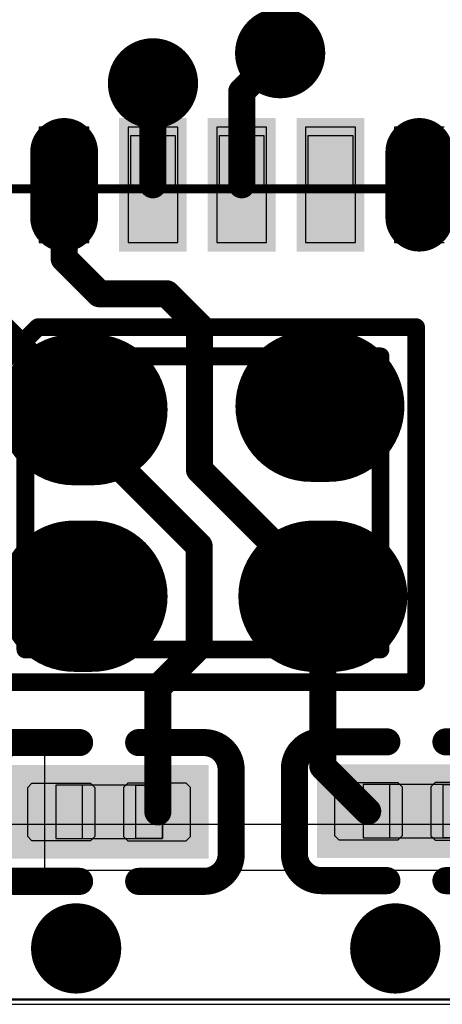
# Model space of a CAD drawing. Header units: millimetres. Extents: x 193.1 to 221.5, y 88 to 119.5.
# Tile 16 of 36: x 211.4 to 213.8, y 90.9 to 96.4. Entities that reach past the tile are written whole.
import ezdxf

# ---------------------------------------------------------------- set-up
doc = ezdxf.new("R2010")
doc.units = ezdxf.units.MM
for name, color, linetype in [('BottomLayer', 5, 'Continuous'), ('BottomOverlay', 54, 'Continuous'), ('BottomPaste', 16, 'Continuous'), ('BottomSolder', 6, 'Continuous'), ('Mechanical15', 56, 'Continuous'), ('Mechanical4', 56, 'Continuous'), ('Mechanical5', 56, 'Continuous'), ('MultiLayer', 9, 'Continuous'), ('TopLayer', 1, 'Continuous'), ('ViaHoleLayer', 16, 'Continuous')]:
    doc.layers.add(name, color=color, linetype=linetype)

# ---------------------------------------------------------------- blocks, each defined once
blk = doc.blocks.new('C0201_B_18')
at = {"layer": 'BottomLayer'}
for points in [[(-0.4623, -0.1444), (-0.0938, -0.1444), (-0.4623, 0.1796), (-0.0938, 0.1796)], [(0.0862, -0.1444), (0.4546, -0.1444), (0.0862, 0.1796), (0.4546, 0.1796)]]:
    blk.add_solid(points, dxfattribs=at)
at = {"layer": 'BottomOverlay', "const_width": 0.1524}
for points in [[(-0.6909, 0.2558, -0.414214), (-0.5385, 0.4082)], [(0.5308, 0.4082, -0.414214), (0.6832, 0.2558)], [(-0.5385, -0.373, -0.414214), (-0.6909, -0.2206)], [(0.6832, -0.2206, -0.414214), (0.5308, -0.373)]]:
    blk.add_lwpolyline(points, format="xyb", dxfattribs=at)
for points in [[(-0.17, 0.4082), (-0.5385, 0.4082)], [(0.5308, 0.4082), (0.1624, 0.4082)], [(-0.6909, 0.2558), (-0.6909, -0.2206)], [(0.6832, 0.2558), (0.6832, -0.2206)], [(-0.17, -0.373), (-0.5385, -0.373)], [(0.5308, -0.373), (0.1624, -0.373)]]:
    blk.add_lwpolyline(points, dxfattribs=at)
at = {"layer": 'BottomOverlay', "const_width": 0.0762}
for points in [[(-0.5766, 0.4082, 1), (-0.5004, 0.4082, 1)], [(-0.5766, 0.4082, 1), (-0.5004, 0.4082, 1)], [(-0.2081, 0.4082, 1), (-0.1319, 0.4082, 1)], [(0.1243, 0.4082, 1), (0.2005, 0.4082, 1)], [(0.4927, 0.4082, 1), (0.5689, 0.4082, 1)], [(0.4927, 0.4082, 1), (0.5689, 0.4082, 1)], [(-0.729, 0.2558, 1), (-0.6528, 0.2558, 1)], [(-0.729, 0.2558, 1), (-0.6528, 0.2558, 1)], [(0.6451, 0.2558, 1), (0.7213, 0.2558, 1)], [(0.6451, 0.2558, 1), (0.7213, 0.2558, 1)], [(-0.729, -0.2206, 1), (-0.6528, -0.2206, 1)], [(-0.729, -0.2206, 1), (-0.6528, -0.2206, 1)], [(0.6451, -0.2206, 1), (0.7213, -0.2206, 1)], [(0.6451, -0.2206, 1), (0.7213, -0.2206, 1)], [(-0.5766, -0.373, 1), (-0.5004, -0.373, 1)], [(-0.5766, -0.373, 1), (-0.5004, -0.373, 1)], [(-0.2081, -0.373, 1), (-0.1319, -0.373, 1)], [(0.1243, -0.373, 1), (0.2005, -0.373, 1)], [(0.4927, -0.373, 1), (0.5689, -0.373, 1)], [(0.4927, -0.373, 1), (0.5689, -0.373, 1)]]:
    blk.add_lwpolyline(points, format="xyb", close=True, dxfattribs=at)
at = {"layer": 'BottomPaste'}
for p, q in [((-0.4383, 0.1796), (-0.4623, 0.1556)), ((-0.1088, 0.1796), (-0.4383, 0.1796)), ((-0.0848, 0.1556), (-0.1088, 0.1796)), ((0.0772, 0.1556), (0.1012, 0.1796)), ((0.1012, 0.1796), (0.4306, 0.1796)), ((0.4306, 0.1796), (0.4546, 0.1556)), ((-0.4623, 0.1556), (-0.4623, -0.1204)), ((-0.0848, -0.1204), (-0.0848, 0.1556)), ((0.0772, -0.1204), (0.0772, 0.1556)), ((0.4546, 0.1556), (0.4546, -0.1204)), ((-0.4623, -0.1204), (-0.4383, -0.1444)), ((-0.4383, -0.1444), (-0.1088, -0.1444)), ((-0.1088, -0.1444), (-0.0848, -0.1204)), ((0.1012, -0.1444), (0.0772, -0.1204)), ((0.4306, -0.1444), (0.1012, -0.1444)), ((0.4546, -0.1204), (0.4306, -0.1444))]:
    blk.add_line(p, q, dxfattribs=at)
for points in [[(-0.4623, -0.1444), (-0.0938, -0.1444), (-0.4623, 0.1796), (-0.0938, 0.1796)], [(0.0862, -0.1444), (0.4546, -0.1444), (0.0862, 0.1796), (0.4546, 0.1796)]]:
    blk.add_solid(points, dxfattribs=at)
at = {"layer": 'BottomSolder'}
for points in [[(-0.5639, -0.246), (0.0078, -0.246), (-0.5639, 0.2812), (0.0078, 0.2812)], [(-0.0154, -0.246), (0.5562, -0.246), (-0.0154, 0.2812), (0.5562, 0.2812)]]:
    blk.add_solid(points, dxfattribs=at)
at = {"layer": 'Mechanical4'}
for p, q in [((0.2962, 0.1676), (-0.3038, 0.1676)), ((-0.3038, 0.1676), (-0.3038, -0.1324)), ((0.2962, -0.1324), (0.2962, 0.1676)), ((-0.3038, -0.1324), (0.2962, -0.1324))]:
    blk.add_line(p, q, dxfattribs=at)
at = {"layer": 'Mechanical5'}
for p, q in [((-0.3038, -0.1324), (-0.3038, 0.1676)), ((-0.3038, 0.1676), (-0.1538, 0.1676)), ((-0.1538, 0.1676), (-0.1538, -0.1324)), ((0.2962, 0.1676), (0.1462, 0.1676)), ((0.1462, 0.1676), (0.1462, -0.1324)), ((0.2962, -0.1324), (0.2962, 0.1676)), ((-0.1538, -0.1324), (-0.3038, -0.1324)), ((0.1462, -0.1324), (0.2962, -0.1324))]:
    blk.add_line(p, q, dxfattribs=at)
blk = doc.blocks.new('C0201_B_19')
at = {"layer": 'BottomLayer'}
for points in [[(-0.4623, -0.1444), (-0.0938, -0.1444), (-0.4623, 0.1796), (-0.0938, 0.1796)], [(0.0862, -0.1444), (0.4546, -0.1444), (0.0862, 0.1796), (0.4546, 0.1796)]]:
    blk.add_solid(points, dxfattribs=at)
at = {"layer": 'BottomOverlay', "const_width": 0.1524}
for points in [[(-0.6909, 0.2558, -0.414214), (-0.5385, 0.4082)], [(0.5308, 0.4082, -0.414214), (0.6832, 0.2558)], [(-0.5385, -0.373, -0.414214), (-0.6909, -0.2206)], [(0.6832, -0.2206, -0.414214), (0.5308, -0.373)]]:
    blk.add_lwpolyline(points, format="xyb", dxfattribs=at)
for points in [[(-0.17, 0.4082), (-0.5385, 0.4082)], [(0.5308, 0.4082), (0.1624, 0.4082)], [(-0.6909, 0.2558), (-0.6909, -0.2206)], [(0.6832, 0.2558), (0.6832, -0.2206)], [(-0.17, -0.373), (-0.5385, -0.373)], [(0.5308, -0.373), (0.1624, -0.373)]]:
    blk.add_lwpolyline(points, dxfattribs=at)
at = {"layer": 'BottomOverlay', "const_width": 0.0762}
for points in [[(-0.5766, 0.4082, 1), (-0.5004, 0.4082, 1)], [(-0.5766, 0.4082, 1), (-0.5004, 0.4082, 1)], [(-0.2081, 0.4082, 1), (-0.1319, 0.4082, 1)], [(0.1243, 0.4082, 1), (0.2005, 0.4082, 1)], [(0.4927, 0.4082, 1), (0.5689, 0.4082, 1)], [(0.4927, 0.4082, 1), (0.5689, 0.4082, 1)], [(-0.729, 0.2558, 1), (-0.6528, 0.2558, 1)], [(-0.729, 0.2558, 1), (-0.6528, 0.2558, 1)], [(0.6451, 0.2558, 1), (0.7213, 0.2558, 1)], [(0.6451, 0.2558, 1), (0.7213, 0.2558, 1)], [(-0.729, -0.2206, 1), (-0.6528, -0.2206, 1)], [(-0.729, -0.2206, 1), (-0.6528, -0.2206, 1)], [(0.6451, -0.2206, 1), (0.7213, -0.2206, 1)], [(0.6451, -0.2206, 1), (0.7213, -0.2206, 1)], [(-0.5766, -0.373, 1), (-0.5004, -0.373, 1)], [(-0.5766, -0.373, 1), (-0.5004, -0.373, 1)], [(-0.2081, -0.373, 1), (-0.1319, -0.373, 1)], [(0.1243, -0.373, 1), (0.2005, -0.373, 1)], [(0.4927, -0.373, 1), (0.5689, -0.373, 1)], [(0.4927, -0.373, 1), (0.5689, -0.373, 1)]]:
    blk.add_lwpolyline(points, format="xyb", close=True, dxfattribs=at)
at = {"layer": 'BottomPaste'}
for p, q in [((-0.4383, 0.1796), (-0.4623, 0.1556)), ((-0.1088, 0.1796), (-0.4383, 0.1796)), ((-0.0848, 0.1556), (-0.1088, 0.1796)), ((0.0772, 0.1556), (0.1012, 0.1796)), ((0.1012, 0.1796), (0.4306, 0.1796)), ((0.4306, 0.1796), (0.4546, 0.1556)), ((-0.4623, 0.1556), (-0.4623, -0.1204)), ((-0.0848, -0.1204), (-0.0848, 0.1556)), ((0.0772, -0.1204), (0.0772, 0.1556)), ((0.4546, 0.1556), (0.4546, -0.1204)), ((-0.4623, -0.1204), (-0.4383, -0.1444)), ((-0.4383, -0.1444), (-0.1088, -0.1444)), ((-0.1088, -0.1444), (-0.0848, -0.1204)), ((0.1012, -0.1444), (0.0772, -0.1204)), ((0.4306, -0.1444), (0.1012, -0.1444)), ((0.4546, -0.1204), (0.4306, -0.1444))]:
    blk.add_line(p, q, dxfattribs=at)
for points in [[(-0.4623, -0.1444), (-0.0938, -0.1444), (-0.4623, 0.1796), (-0.0938, 0.1796)], [(0.0862, -0.1444), (0.4546, -0.1444), (0.0862, 0.1796), (0.4546, 0.1796)]]:
    blk.add_solid(points, dxfattribs=at)
at = {"layer": 'BottomSolder'}
for points in [[(-0.5639, -0.246), (0.0078, -0.246), (-0.5639, 0.2812), (0.0078, 0.2812)], [(-0.0154, -0.246), (0.5562, -0.246), (-0.0154, 0.2812), (0.5562, 0.2812)]]:
    blk.add_solid(points, dxfattribs=at)
at = {"layer": 'Mechanical4'}
for p, q in [((0.2962, 0.1676), (-0.3038, 0.1676)), ((-0.3038, 0.1676), (-0.3038, -0.1324)), ((0.2962, -0.1324), (0.2962, 0.1676)), ((-0.3038, -0.1324), (0.2962, -0.1324))]:
    blk.add_line(p, q, dxfattribs=at)
at = {"layer": 'Mechanical5'}
for p, q in [((-0.3038, -0.1324), (-0.3038, 0.1676)), ((-0.3038, 0.1676), (-0.1538, 0.1676)), ((-0.1538, 0.1676), (-0.1538, -0.1324)), ((0.2962, 0.1676), (0.1462, 0.1676)), ((0.1462, 0.1676), (0.1462, -0.1324)), ((0.2962, -0.1324), (0.2962, 0.1676)), ((-0.1538, -0.1324), (-0.3038, -0.1324)), ((0.1462, -0.1324), (0.2962, -0.1324))]:
    blk.add_line(p, q, dxfattribs=at)
blk = doc.blocks.new('QFN_32_L5_0_W5_0_P0_50_TL_EP3_7_B_51')
at = {"layer": 'BottomLayer', "const_width": 0.28}
for points in [[(-2.2293, 0.3335), (-2.5993, 0.3335)], [(-2.2293, -1.6665), (-2.5993, -1.6665)]]:
    blk.add_lwpolyline(points, dxfattribs=at)
at = {"layer": 'BottomLayer', "const_width": 0.14}
for points in [[(-2.6693, 0.3335, 1), (-2.5293, 0.3335, 1)], [(-2.2993, 0.3335, 1), (-2.1593, 0.3335, 1)], [(-2.6693, -1.6665, 1), (-2.5293, -1.6665, 1)], [(-2.2993, -1.6665, 1), (-2.1593, -1.6665, 1)]]:
    blk.add_lwpolyline(points, format="xyb", close=True, dxfattribs=at)
at = {"layer": 'BottomLayer'}
for points in [[(-2.7394, -0.0263), (-2.7394, -0.3064), (-2.0893, -0.0263), (-2.0893, -0.3064)], [(-2.7393, -0.5265), (-2.7393, -0.8065), (-2.0893, -0.5265), (-2.0893, -0.8065)], [(-2.7393, -1.0263), (-2.7393, -1.3063), (-2.0893, -1.0263), (-2.0893, -1.3063)]]:
    blk.add_solid(points, dxfattribs=at)
at = {"layer": 'BottomPaste'}
for p, q in [((-2.0893, 0.4735), (-2.7393, 0.4735)), ((-2.7393, 0.4735), (-2.7393, 0.1935)), ((-2.0893, 0.1935), (-2.0893, 0.4735)), ((-2.7393, 0.1935), (-2.0893, 0.1935)), ((-2.0893, -0.0263), (-2.7393, -0.0263)), ((-2.7393, -0.0263), (-2.7393, -0.3063)), ((-2.0893, -0.3063), (-2.0893, -0.0263)), ((-2.7393, -0.3063), (-2.0893, -0.3063)), ((-2.0893, -0.5265), (-2.7393, -0.5265)), ((-2.7393, -0.5265), (-2.7393, -0.8065)), ((-2.0893, -0.8065), (-2.0893, -0.5265)), ((-2.7393, -0.8065), (-2.0893, -0.8065)), ((-2.0893, -1.0263), (-2.7393, -1.0263)), ((-2.7393, -1.0263), (-2.7393, -1.3063)), ((-2.0893, -1.3063), (-2.0893, -1.0263)), ((-2.7393, -1.3063), (-2.0893, -1.3063)), ((-2.0893, -1.5265), (-2.7393, -1.5265)), ((-2.7393, -1.5265), (-2.7393, -1.8065)), ((-2.0893, -1.8065), (-2.0893, -1.5265))]:
    blk.add_line(p, q, dxfattribs=at)
at = {"layer": 'BottomSolder', "const_width": 0.3816}
for points in [[(-2.2293, 0.3335), (-2.5993, 0.3335)], [(-2.2293, -1.6665), (-2.5993, -1.6665)]]:
    blk.add_lwpolyline(points, dxfattribs=at)
at = {"layer": 'BottomSolder', "const_width": 0.1908}
for points in [[(-2.6947, 0.3335, 1), (-2.5039, 0.3335, 1)], [(-2.3247, 0.3335, 1), (-2.1339, 0.3335, 1)], [(-2.6947, -1.6665, 1), (-2.5039, -1.6665, 1)], [(-2.3247, -1.6665, 1), (-2.1339, -1.6665, 1)]]:
    blk.add_lwpolyline(points, format="xyb", close=True, dxfattribs=at)
at = {"layer": 'BottomSolder'}
for points in [[(-2.7902, 0.0245), (-2.7902, -0.3572), (-2.0385, 0.0245), (-2.0385, -0.3572)], [(-2.7901, -0.4757), (-2.7901, -0.8573), (-2.0385, -0.4757), (-2.0385, -0.8573)], [(-2.7901, -0.9755), (-2.7901, -1.3571), (-2.0385, -0.9755), (-2.0385, -1.3571)]]:
    blk.add_solid(points, dxfattribs=at)
at = {"layer": 'Mechanical15'}
for p, q in [((-2.4368, 0.4586), (-2.1368, 0.4586)), ((-2.4368, 0.2086), (-2.4368, 0.4586)), ((-2.1368, 0.4586), (-2.1368, 0.2086)), ((-2.1368, 0.2086), (-2.4368, 0.2086)), ((-2.4368, -0.0414), (-2.1368, -0.0414)), ((-2.4368, -0.2914), (-2.4368, -0.0414)), ((-2.1368, -0.0414), (-2.1368, -0.2914)), ((-2.1368, -0.2914), (-2.4368, -0.2914)), ((-2.4368, -0.5414), (-2.1368, -0.5414)), ((-2.4368, -0.7914), (-2.4368, -0.5414)), ((-2.1368, -0.5414), (-2.1368, -0.7914)), ((-2.1368, -0.7914), (-2.4368, -0.7914)), ((-2.4368, -1.0414), (-2.1368, -1.0414)), ((-2.4368, -1.2914), (-2.4368, -1.0414)), ((-2.1368, -1.0414), (-2.1368, -1.2914)), ((-2.1368, -1.2914), (-2.4368, -1.2914)), ((-2.4368, -1.5414), (-2.1368, -1.5414)), ((-2.4368, -1.7914), (-2.4368, -1.5414)), ((-2.1368, -1.5414), (-2.1368, -1.7914)), ((-2.1368, -1.7914), (-2.4368, -1.7914))]:
    blk.add_line(p, q, dxfattribs=at)
at = {"layer": 'Mechanical15', "const_width": 0.0508}
blk.add_lwpolyline([(-2.4368, 2.5836), (-2.4368, -2.4164)], dxfattribs=at)
blk = doc.blocks.new('CRYSTAL_SMD_4P_B_53')
at = {"layer": 'BottomLayer', "const_width": 0.75}
for points in [[(-0.6271, 0.6953), (-0.7271, 0.6953)], [(0.7065, 0.7147), (0.6065, 0.7147)], [(-0.6271, -0.3547), (-0.7271, -0.3547)], [(0.7229, -0.3547), (0.6229, -0.3547)]]:
    blk.add_lwpolyline(points, dxfattribs=at)
at = {"layer": 'BottomLayer', "const_width": 0.375}
for points in [[(-0.9146, 0.6953, 1), (-0.5396, 0.6953, 1)], [(-0.8146, 0.6953, 1), (-0.4396, 0.6953, 1)], [(0.419, 0.7147, 1), (0.794, 0.7147, 1)], [(0.519, 0.7147, 1), (0.894, 0.7147, 1)], [(-0.9146, -0.3547, 1), (-0.5396, -0.3547, 1)], [(-0.8146, -0.3547, 1), (-0.4396, -0.3547, 1)], [(0.4354, -0.3547, 1), (0.8104, -0.3547, 1)], [(0.5354, -0.3547, 1), (0.9104, -0.3547, 1)]]:
    blk.add_lwpolyline(points, format="xyb", close=True, dxfattribs=at)
at = {"layer": 'BottomOverlay', "const_width": 0.1}
for points in [[(-1.1889, 0.9013), (-0.9308, 1.1595)], [(-0.9308, 1.1595), (1.198, 1.1595)], [(1.198, -0.8388), (1.198, 1.1595)], [(-1.1889, -0.8388), (-1.1889, 0.9013)], [(-1.1889, -0.8388), (1.198, -0.8388)]]:
    blk.add_lwpolyline(points, dxfattribs=at)
at = {"layer": 'BottomOverlay', "const_width": 0.05}
for points in [[(-0.9558, 1.1595, 1), (-0.9058, 1.1595, 1)], [(-0.9558, 1.1595, 1), (-0.9058, 1.1595, 1)], [(1.173, 1.1595, 1), (1.223, 1.1595, 1)], [(1.173, 1.1595, 1), (1.223, 1.1595, 1)], [(-1.2139, 0.9013, 1), (-1.1639, 0.9013, 1)], [(-1.2139, 0.9013, 1), (-1.1639, 0.9013, 1)], [(-1.2139, -0.8388, 1), (-1.1639, -0.8388, 1)], [(-1.2139, -0.8388, 1), (-1.1639, -0.8388, 1)], [(1.173, -0.8388, 1), (1.223, -0.8388, 1)], [(1.173, -0.8388, 1), (1.223, -0.8388, 1)]]:
    blk.add_lwpolyline(points, format="xyb", close=True, dxfattribs=at)
at = {"layer": 'BottomPaste', "const_width": 0.75}
for points in [[(-0.6271, 0.6953), (-0.7271, 0.6953)], [(0.7065, 0.7147), (0.6065, 0.7147)], [(-0.6271, -0.3547), (-0.7271, -0.3547)], [(0.7229, -0.3547), (0.6229, -0.3547)]]:
    blk.add_lwpolyline(points, dxfattribs=at)
at = {"layer": 'BottomPaste', "const_width": 0.375}
for points in [[(-0.9146, 0.6953, 1), (-0.5396, 0.6953, 1)], [(-0.8146, 0.6953, 1), (-0.4396, 0.6953, 1)], [(0.419, 0.7147, 1), (0.794, 0.7147, 1)], [(0.519, 0.7147, 1), (0.894, 0.7147, 1)], [(-0.9146, -0.3547, 1), (-0.5396, -0.3547, 1)], [(-0.8146, -0.3547, 1), (-0.4396, -0.3547, 1)], [(0.4354, -0.3547, 1), (0.8104, -0.3547, 1)], [(0.5354, -0.3547, 1), (0.9104, -0.3547, 1)]]:
    blk.add_lwpolyline(points, format="xyb", close=True, dxfattribs=at)
at = {"layer": 'BottomSolder', "const_width": 0.8516}
for points in [[(-0.6271, 0.6953), (-0.7271, 0.6953)], [(0.7065, 0.7147), (0.6065, 0.7147)], [(-0.6271, -0.3547), (-0.7271, -0.3547)], [(0.7229, -0.3547), (0.6229, -0.3547)]]:
    blk.add_lwpolyline(points, dxfattribs=at)
at = {"layer": 'BottomSolder', "const_width": 0.4258}
for points in [[(-0.94, 0.6953, 1), (-0.5142, 0.6953, 1)], [(-0.84, 0.6953, 1), (-0.4142, 0.6953, 1)], [(0.3936, 0.7147, 1), (0.8194, 0.7147, 1)], [(0.4936, 0.7147, 1), (0.9194, 0.7147, 1)], [(-0.94, -0.3547, 1), (-0.5142, -0.3547, 1)], [(-0.84, -0.3547, 1), (-0.4142, -0.3547, 1)], [(0.41, -0.3547, 1), (0.8358, -0.3547, 1)], [(0.51, -0.3547, 1), (0.9358, -0.3547, 1)]]:
    blk.add_lwpolyline(points, format="xyb", close=True, dxfattribs=at)
at = {"layer": 'Mechanical15', "const_width": 0.1}
for points in [[(-1.0021, 0.9953), (0.9979, 0.9953)], [(-1.0021, -0.6547), (-1.0021, 0.9953)], [(0.9979, -0.6547), (0.9979, 0.9936)], [(-1.0021, -0.6547), (0.9979, -0.6547)]]:
    blk.add_lwpolyline(points, dxfattribs=at)
at = {"layer": 'Mechanical15', "const_width": 0.05}
for points in [[(-1.0271, 0.9953, 1), (-0.9771, 0.9953, 1)], [(-1.0271, 0.9953, 1), (-0.9771, 0.9953, 1)], [(0.9729, 0.9953, 1), (1.0229, 0.9953, 1)], [(0.9729, 0.9936, 1), (1.0229, 0.9936, 1)], [(-1.0271, -0.6547, 1), (-0.9771, -0.6547, 1)], [(-1.0271, -0.6547, 1), (-0.9771, -0.6547, 1)], [(0.9729, -0.6547, 1), (1.0229, -0.6547, 1)], [(0.9729, -0.6547, 1), (1.0229, -0.6547, 1)]]:
    blk.add_lwpolyline(points, format="xyb", close=True, dxfattribs=at)

msp = doc.modelspace()

# ---------------------------------------------------------------- linework, layer by layer
at = {"layer": 'BottomLayer'}
for p, q in [((211.1144, 92.4514), (211.5744, 92.4214)), ((211.5744, 92.4214), (211.5744, 91.6114)), ((216.3883, 91.6414), (209.5398, 91.6414)), ((211.5744, 91.5714), (211.1144, 91.5714)), ((211.5744, 91.6114), (211.5944, 91.5914)), ((211.5944, 91.5914), (211.5744, 91.5714)), ((209.2554, 90.9186), (216.3556, 90.9186)), ((194.2823, 90.889), (220.5604, 90.889))]:
    msp.add_line(p, q, dxfattribs=at)
for points, const_width in [([(212.7733, 96.2414, 1), (213.0273, 96.2414, 1)], 0.254), ([(212.0573, 96.0714, 1), (212.3113, 96.0714, 1)], 0.254), ([(212.8622, 96.2414, 1), (212.9384, 96.2414, 1)], 0.0762), ([(212.8622, 96.2414, 1), (212.9384, 96.2414, 1)], 0.0762), ([(212.8622, 96.2414, 1), (212.9384, 96.2414, 1)], 0.0762), ([(212.1456, 96.0934, 1), (212.2218, 96.0934, 1)], 0.0762), ([(212.1456, 96.0934, 1), (212.2218, 96.0934, 1)], 0.0762), ([(212.1462, 96.0928, 1), (212.2224, 96.0928, 1)], 0.0762), ([(212.1462, 96.0928, 1), (212.2224, 96.0928, 1)], 0.0762), ([(212.1462, 96.0714, 1), (212.2224, 96.0714, 1)], 0.0762), ([(212.6458, 96.0249, 1), (212.722, 96.0249, 1)], 0.0762), ([(212.6458, 96.0249, 1), (212.722, 96.0249, 1)], 0.0762), ([(211.6458, 95.5004, 1), (211.722, 95.5004, 1)], 0.0762), ([(212.1456, 95.5004, 1), (212.2218, 95.5004, 1)], 0.0762), ([(212.6458, 95.5004, 1), (212.722, 95.5004, 1)], 0.0762), ([(211.6458, 95.0855, 1), (211.722, 95.0855, 1)], 0.0762), ([(211.6458, 95.0855, 1), (211.722, 95.0855, 1)], 0.0762), ([(211.8442, 94.8871, 1), (211.9204, 94.8871, 1)], 0.0762), ([(211.8442, 94.8871, 1), (211.9204, 94.8871, 1)], 0.0762), ([(212.2237, 94.8871, 1), (212.2999, 94.8871, 1)], 0.0762), ([(212.2237, 94.8871, 1), (212.2999, 94.8871, 1)], 0.0762), ([(212.408, 94.7028, 1), (212.4842, 94.7028, 1)], 0.0762), ([(212.408, 94.7028, 1), (212.4842, 94.7028, 1)], 0.0762), ([(211.7526, 94.2346, 1), (211.8288, 94.2346, 1)], 0.0762), ([(211.7526, 94.2346, 1), (211.8288, 94.2346, 1)], 0.0762), ([(211.7526, 94.1204, 1), (211.8288, 94.1204, 1)], 0.0762), ([(211.7526, 94.1204, 1), (211.8288, 94.1204, 1)], 0.0762), ([(212.408, 93.8961, 1), (212.4842, 93.8961, 1)], 0.0762), ([(212.408, 93.8961, 1), (212.4842, 93.8961, 1)], 0.0762), ([(212.4062, 93.4668, 1), (212.4824, 93.4668, 1)], 0.0762), ([(212.4062, 93.4668, 1), (212.4824, 93.4668, 1)], 0.0762), ([(213.1026, 93.2015, 1), (213.1788, 93.2015, 1)], 0.0762), ([(213.1026, 93.2015, 1), (213.1788, 93.2015, 1)], 0.0762), ([(213.1026, 93.1846, 1), (213.1788, 93.1846, 1)], 0.0762), ([(213.1026, 93.1846, 1), (213.1788, 93.1846, 1)], 0.0762), ([(212.4062, 92.9025, 1), (212.4824, 92.9025, 1)], 0.0762), ([(212.4062, 92.9025, 1), (212.4824, 92.9025, 1)], 0.0762), ([(212.1736, 92.6699, 1), (212.2498, 92.6699, 1)], 0.0762), ([(212.1736, 92.6699, 1), (212.2498, 92.6699, 1)], 0.0762), ([(213.1026, 92.2267, 1), (213.1788, 92.2267, 1)], 0.0762), ([(213.1026, 92.2267, 1), (213.1788, 92.2267, 1)], 0.0762), ([(212.1736, 91.9702, 1), (212.2498, 91.9702, 1)], 0.0762), ([(213.3551, 91.9741, 1), (213.4313, 91.9741, 1)], 0.0762), ([(211.6247, 91.2019, 1), (211.8787, 91.2019, 1)], 0.254), ([(213.4213, 91.2019, 1), (213.6753, 91.2019, 1)], 0.254)]:
    msp.add_lwpolyline(points, format="xyb", close=True, dxfattribs=dict(at, const_width=const_width))
at = {"layer": 'BottomLayer', "const_width": 0.1524}
for points in [[(212.6839, 96.0249), (212.9003, 96.2414)], [(212.9003, 96.2414), (212.9003, 96.2414)], [(212.1837, 95.5004), (212.1837, 96.0934)], [(212.1837, 96.0934), (212.1843, 96.0928)], [(212.1843, 96.0714), (212.1843, 96.0928)], [(212.6839, 95.5004), (212.6839, 96.0249)], [(211.6839, 95.0855), (211.6839, 95.5004)], [(211.6839, 95.0855), (211.8823, 94.8871)], [(211.8823, 94.8871), (212.2618, 94.8871)], [(212.2618, 94.8871), (212.4461, 94.7028)], [(211.1837, 94.8416), (211.7907, 94.2346)], [(212.4461, 93.8961), (212.4461, 94.7028)], [(211.7907, 94.1204), (211.7907, 94.2346)], [(211.7907, 94.1204), (212.4443, 93.4668)], [(212.4461, 93.8961), (213.1407, 93.2015)], [(212.4443, 92.9025), (212.4443, 93.4668)], [(213.1407, 93.1846), (213.1407, 93.2015)], [(213.1407, 92.2267), (213.1407, 93.1846)], [(212.2117, 92.6699), (212.4443, 92.9025)], [(212.2117, 91.9702), (212.2117, 92.6699)], [(213.1407, 92.2267), (213.3932, 91.9741)]]:
    msp.add_lwpolyline(points, dxfattribs=at)
at = {"layer": 'MultiLayer', "const_width": 0.254}
for points in [[(212.7733, 96.2414, 1), (213.0273, 96.2414, 1)], [(212.0573, 96.0714, 1), (212.3113, 96.0714, 1)], [(211.6247, 91.2019, 1), (211.8787, 91.2019, 1)], [(213.4213, 91.2019, 1), (213.6753, 91.2019, 1)]]:
    msp.add_lwpolyline(points, format="xyb", close=True, dxfattribs=at)
at = {"layer": 'TopLayer'}
for p, q in [((208.1744, 91.9014), (215.7144, 91.9014)), ((215.9744, 90.9114), (208.2644, 90.9114)), ((194.2823, 90.8874), (220.5604, 90.8874))]:
    msp.add_line(p, q, dxfattribs=at)
at = {"layer": 'TopLayer', "const_width": 0.254}
for points in [[(212.7733, 96.2414, 1), (213.0273, 96.2414, 1)], [(212.0573, 96.0714, 1), (212.3113, 96.0714, 1)], [(211.6247, 91.2019, 1), (211.8787, 91.2019, 1)], [(213.4213, 91.2019, 1), (213.6753, 91.2019, 1)]]:
    msp.add_lwpolyline(points, format="xyb", close=True, dxfattribs=at)
at = {"layer": 'ViaHoleLayer', "const_width": 0.127}
for points in [[(212.8368, 96.2414, 1), (212.9638, 96.2414, 1)], [(212.1208, 96.0714, 1), (212.2478, 96.0714, 1)], [(211.6882, 91.2019, 1), (211.8152, 91.2019, 1)], [(213.4848, 91.2019, 1), (213.6118, 91.2019, 1)]]:
    msp.add_lwpolyline(points, format="xyb", close=True, dxfattribs=at)

# ---------------------------------------------------------------- block references
for name, p, rotation in [('QFN_32_L5_0_W5_0_P0_50_TL_EP3_7_B_51', (212.0174, 97.9147), 90), ('C0201_B_18', (211.9336, 91.9877), 180), ('C0201_B_19', (213.6636, 91.9917), 180)]:
    msp.add_blockref(name, p, dxfattribs=dict(rotation=rotation))
msp.add_blockref('CRYSTAL_SMD_4P_B_53', (212.4678, 93.5394))

doc.saveas('drawing.dxf')
